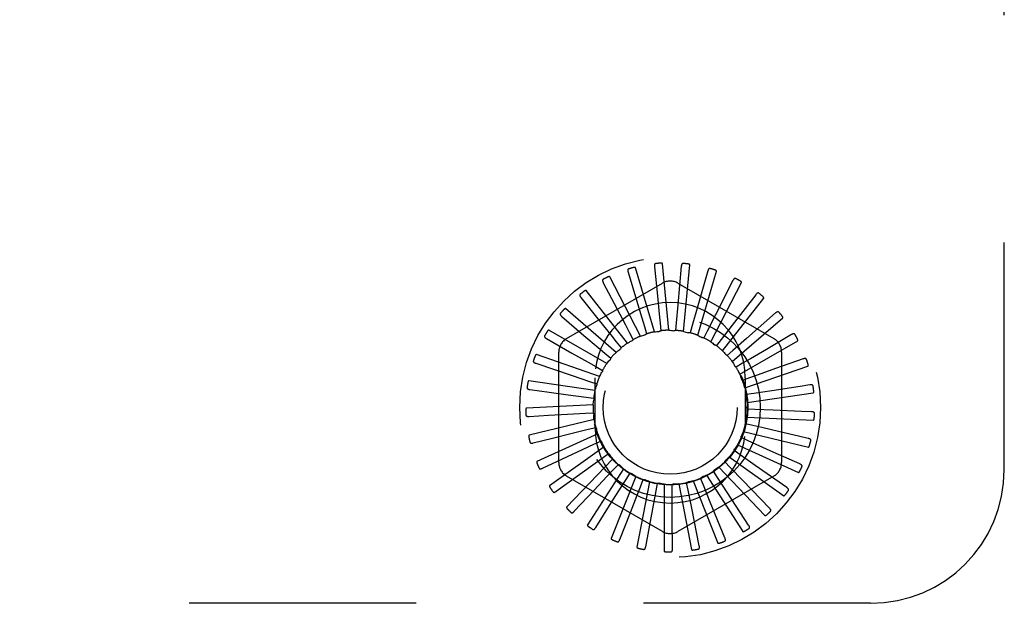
# Model space of a CAD drawing. Header units: inches. Extents: x 0 to 77.3, y 0 to 50.
# Tile 10 of 56: x 6.8 to 8.7, y 30.9 to 32. Entities that reach past the tile are written whole.
import ezdxf

# ---------------------------------------------------------------- set-up
doc = ezdxf.new("R2010")
doc.units = ezdxf.units.IN
doc.header["$LTSCALE"] = 4.25
doc.header["$MEASUREMENT"] = 0
doc.linetypes.add('HIDDEN', pattern=[0.2, 0.1, -0.1])
doc.layers.add('DEFAULT_2', color=8, linetype='HIDDEN')

msp = doc.modelspace()

# ---------------------------------------------------------------- linework, layer by layer
at = {"layer": 'DEFAULT_2', "color": 8, "linetype": 'HIDDEN'}
for p, q in [((8.690646, 31.119388), (8.690646, 32.869388)), ((8.0361, 31.377081), (8.000893, 31.496988)), ((8.036178, 31.498835), (8.041754, 31.444524)), ((8.063355, 31.380121), (8.051476, 31.504524)), ((8.086473, 31.49966), (8.080127, 31.427842)), ((8.090693, 31.377948), (8.102572, 31.502351)), ((8.009913, 31.368938), (7.952649, 31.480015)), ((7.986948, 31.488506), (8.002701, 31.436232)), ((8.136016, 31.490951), (8.116193, 31.421633)), ((8.117125, 31.37064), (8.152333, 31.490547)), ((7.871896, 31.364589), (8.051062, 31.468031)), ((7.940561, 31.469047), (7.965923, 31.420699)), ((8.080229, 31.468031), (8.259396, 31.364589)), ((8.141697, 31.358463), (8.198961, 31.469539)), ((8.183016, 31.473024), (8.150432, 31.40871)), ((7.898696, 31.441161), (7.93275, 31.398487)), ((7.985741, 31.355986), (7.90849, 31.454218)), ((8.16352, 31.341855), (8.240771, 31.440087)), ((8.225773, 31.446526), (8.181606, 31.389541)), ((8.080127, 31.427842), (8.077119, 31.39398)), ((8.116193, 31.421633), (8.106831, 31.388952)), ((7.862865, 31.405856), (7.904379, 31.370398)), ((7.964456, 31.338694), (7.870011, 31.420531)), ((8.150432, 31.40871), (8.135054, 31.378392)), ((8.181806, 31.321417), (8.276251, 31.403254)), ((8.262743, 31.412416), (8.20859, 31.364819)), ((8.01754, 31.38692), (8.021632, 31.37326)), ((8.046992, 31.393295), (8.048426, 31.379108)), ((8.077119, 31.39398), (8.075841, 31.379778)), ((8.106831, 31.388952), (8.102889, 31.375248)), ((8.181606, 31.389541), (8.160769, 31.362681)), ((7.946828, 31.317685), (7.838602, 31.38017)), ((7.989826, 31.375087), (7.99643, 31.362448)), ((8.135054, 31.378392), (8.12859, 31.365682)), ((8.292589, 31.371925), (8.245503, 31.344291)), ((7.834363, 31.364408), (7.881837, 31.337447)), ((7.964853, 31.358222), (7.973729, 31.347062)), ((7.99391, 31.360137), (7.993669, 31.360017)), ((8.160769, 31.362681), (8.152016, 31.351424)), ((8.20859, 31.364819), (8.183045, 31.342387)), ((8.195893, 31.297888), (8.304119, 31.360372)), ((7.933495, 31.293721), (7.8154, 31.334594)), ((7.857312, 31.132446), (7.857312, 31.33933)), ((7.943523, 31.336936), (7.95435, 31.327658)), ((8.183045, 31.342387), (8.17232, 31.332991)), ((8.273979, 31.33933), (8.273979, 31.132446)), ((7.81422, 31.318315), (7.882516, 31.295216)), ((7.926606, 31.311998), (7.938994, 31.304936)), ((8.201079, 31.318245), (8.188769, 31.311047)), ((8.205273, 31.272118), (8.323369, 31.312991)), ((8.314233, 31.326517), (8.262768, 31.308294)), ((7.882516, 31.295216), (7.914715, 31.284309)), ((7.924938, 31.267666), (7.801242, 31.285451)), ((7.914715, 31.284309), (7.928215, 31.27972)), ((7.925146, 31.197388), (7.925146, 31.291388)), ((8.214218, 31.291126), (8.200768, 31.286388)), ((8.206146, 31.291388), (8.206146, 31.197388)), ((8.30855, 31.275061), (8.255603, 31.26707)), ((8.326892, 31.277834), (8.30855, 31.275061)), ((7.803164, 31.269243), (7.839577, 31.264273)), ((7.839577, 31.264273), (7.874598, 31.259486)), ((7.874598, 31.259486), (7.908278, 31.25487)), ((8.221987, 31.26201), (8.207884, 31.259903)), ((8.209606, 31.245039), (8.333303, 31.262824)), ((8.255603, 31.26707), (8.221987, 31.26201)), ((7.921467, 31.240463), (7.79664, 31.234517)), ((7.908278, 31.25487), (7.922403, 31.252919)), ((7.801595, 31.218965), (7.83829, 31.220976)), ((7.83829, 31.220976), (7.873584, 31.222904)), ((7.873584, 31.222904), (7.90753, 31.224745)), ((7.90753, 31.224745), (7.921769, 31.225502)), ((8.224105, 31.23195), (8.209858, 31.23255)), ((8.258072, 31.230557), (8.224105, 31.23195)), ((8.311574, 31.228384), (8.258072, 31.230557)), ((8.33011, 31.227635), (8.311574, 31.228384)), ((7.923207, 31.213094), (7.801761, 31.183632)), ((8.220496, 31.202033), (8.206621, 31.205318)), ((8.208737, 31.217629), (8.333564, 31.211682)), ((7.930095, 31.186549), (7.816419, 31.134635)), ((7.845221, 31.178219), (7.879513, 31.18679)), ((7.879513, 31.18679), (7.912496, 31.195023)), ((7.912496, 31.195023), (7.926335, 31.198461)), ((8.202695, 31.190878), (8.324141, 31.161416)), ((8.30571, 31.181977), (8.270621, 31.190227)), ((8.323769, 31.177734), (8.30571, 31.181977)), ((7.809569, 31.169299), (7.845221, 31.178219)), ((7.892168, 31.152452), (7.922997, 31.166778)), ((7.922997, 31.166778), (7.935935, 31.172772)), ((8.1917, 31.165755), (8.305376, 31.113841)), ((8.211291, 31.173339), (8.198288, 31.179191)), ((7.826799, 31.122039), (7.892168, 31.152452)), ((7.941882, 31.161788), (7.840085, 31.089299)), ((7.938654, 31.14103), (7.950224, 31.149365)), ((8.196821, 31.146906), (8.185161, 31.155113)), ((8.224642, 31.12737), (8.196821, 31.146906)), ((8.308098, 31.129934), (8.258276, 31.152261)), ((7.958142, 31.139704), (7.871903, 31.04926)), ((7.958901, 31.118711), (7.968684, 31.129085)), ((8.177611, 31.123689), (8.167714, 31.133954)), ((8.17615, 31.143166), (8.277946, 31.070677)), ((8.283665, 31.085965), (8.224642, 31.12737)), ((7.852661, 31.078895), (7.896907, 31.110879)), ((7.978287, 31.121097), (7.910724, 31.015967)), ((7.983006, 31.100627), (7.990649, 31.112665)), ((8.133773, 31.108738), (8.201336, 31.003608)), ((8.154354, 31.104527), (8.146579, 31.11648)), ((8.156605, 31.123929), (8.242844, 31.033485)), ((8.201232, 31.09924), (8.177611, 31.123689)), ((8.051062, 31.003745), (7.871896, 31.107187)), ((8.00159, 31.106639), (7.955144, 30.990622)), ((8.027208, 31.096852), (8.003558, 30.974142)), ((8.010098, 31.087432), (8.015325, 31.100698)), ((8.039197, 31.079602), (8.041819, 31.093618)), ((8.054216, 31.09209), (8.054216, 30.967121)), ((8.069252, 31.077421), (8.069174, 31.09168)), ((8.259396, 31.107187), (8.080229, 31.003745)), ((8.081636, 31.092526), (8.105287, 30.969815)), ((8.099177, 31.080967), (8.096402, 31.094954)), ((8.108479, 31.098143), (8.154925, 30.982126)), ((8.12789, 31.090112), (8.122518, 31.103321)), ((8.140733, 31.058636), (8.12789, 31.090112)), ((8.172921, 31.07605), (8.154354, 31.104527)), ((8.251352, 31.047414), (8.201232, 31.09924)), ((7.886221, 31.041424), (7.923615, 31.081204)), ((8.105831, 31.047629), (8.099177, 31.080967)), ((8.212327, 31.015674), (8.172921, 31.07605)), ((7.926266, 31.010982), (7.955456, 31.05712)), ((8.168001, 30.991894), (8.140733, 31.058636)), ((7.971349, 30.988669), (7.991279, 31.039497)), ((8.119975, 30.976933), (8.105831, 31.047629)), ((8.019839, 30.97529), (8.02979, 31.028972)), ((8.069985, 30.971331), (8.069597, 31.025926)), ((8.440646, 30.869388), (4.690646, 30.869388))]:
    msp.add_line(p, q, dxfattribs=at)
for points in [[(8.000893, 31.496988), (8.000813, 31.497141), (8.000702, 31.497268), (8.000555, 31.497366), (8.000382, 31.497441), (8.000193, 31.497497), (7.999988, 31.497536), (7.999775, 31.497561), (7.99955, 31.497575), (7.999316, 31.497578), (7.999073, 31.497572), (7.998821, 31.497558), (7.998561, 31.497535), (7.998294, 31.497505), (7.998019, 31.497467), (7.997735, 31.497422), (7.997442, 31.49737), (7.997133, 31.497308), (7.996822, 31.497241), (7.996526, 31.49717), (7.99624, 31.497096)], [(8.038319, 31.504772), (8.037866, 31.504681), (8.037468, 31.504516), (8.037122, 31.504273), (8.036831, 31.503968), (8.036598, 31.503613), (8.036415, 31.50321), (8.036276, 31.502764), (8.036176, 31.502279), (8.036113, 31.501762), (8.03608, 31.501217), (8.036072, 31.50065), (8.036088, 31.500062), (8.036123, 31.499458), (8.036178, 31.498835)], [(8.051476, 31.504524), (8.051428, 31.504689), (8.051343, 31.504834), (8.051218, 31.504958), (8.051063, 31.505065), (8.050887, 31.505155), (8.050695, 31.505232), (8.05049, 31.505298), (8.050273, 31.505354), (8.050044, 31.505402), (8.049804, 31.505442), (8.049555, 31.505475), (8.049296, 31.505502), (8.049029, 31.505523), (8.048753, 31.505538), (8.048466, 31.505548), (8.048169, 31.505552), (8.047856, 31.50555), (8.047538, 31.505543), (8.047228, 31.505529), (8.046921, 31.50551)], [(8.089702, 31.505085), (8.089239, 31.505081), (8.088815, 31.504995), (8.08843, 31.504821), (8.088086, 31.504576), (8.08779, 31.504272), (8.087534, 31.503912), (8.087313, 31.503499), (8.087124, 31.503042), (8.086963, 31.502546), (8.086828, 31.502017), (8.086713, 31.501462), (8.086618, 31.500882), (8.086537, 31.500282), (8.086473, 31.49966)], [(8.102572, 31.502351), (8.102556, 31.502523), (8.102499, 31.502682), (8.102399, 31.502828), (8.102267, 31.502961), (8.102111, 31.503084), (8.101936, 31.503196), (8.101747, 31.503299), (8.101544, 31.503395), (8.101328, 31.503485), (8.1011, 31.50357), (8.10086, 31.50365), (8.100611, 31.503726), (8.100352, 31.503797), (8.100082, 31.503864), (8.099802, 31.503928), (8.099511, 31.503988), (8.099206, 31.504045), (8.098887, 31.504098), (8.098554, 31.504147), (8.098207, 31.504191)], [(8.140211, 31.495668), (8.139757, 31.495751), (8.139325, 31.495747), (8.138914, 31.495649), (8.13853, 31.495474), (8.138182, 31.495231), (8.137862, 31.494926), (8.137567, 31.494562), (8.137295, 31.494149), (8.137044, 31.493693), (8.136811, 31.493199), (8.136593, 31.492676), (8.136389, 31.492124), (8.136197, 31.49155), (8.136016, 31.490951)], [(7.952649, 31.480015), (7.952543, 31.480151), (7.952409, 31.480254), (7.952246, 31.480322), (7.952062, 31.480363), (7.951866, 31.480382), (7.951658, 31.480382), (7.951443, 31.480366), (7.95122, 31.480337), (7.950989, 31.480296), (7.950751, 31.480244), (7.950507, 31.480182), (7.950256, 31.480111), (7.95, 31.480031), (7.949737, 31.479942), (7.949467, 31.479844), (7.949189, 31.479737), (7.948901, 31.47962), (7.948605, 31.479493), (7.948298, 31.479353), (7.947981, 31.479202)], [(7.987927, 31.494742), (7.987499, 31.494566), (7.987139, 31.494329), (7.986845, 31.494025), (7.986617, 31.49367), (7.986456, 31.493277), (7.986352, 31.492848), (7.9863, 31.492382), (7.986294, 31.491887), (7.98633, 31.491368), (7.9864, 31.490826), (7.9865, 31.490268), (7.986627, 31.489694), (7.986776, 31.489107), (7.986948, 31.488506)], [(8.152333, 31.490547), (8.15235, 31.490719), (8.152325, 31.490886), (8.152254, 31.491048), (8.152149, 31.491205), (8.152019, 31.491354), (8.151869, 31.491497), (8.151703, 31.491634), (8.151521, 31.491767), (8.151326, 31.491897), (8.151118, 31.492023), (8.150898, 31.492147), (8.150667, 31.492268), (8.150427, 31.492387), (8.150175, 31.492504), (8.149912, 31.49262), (8.149637, 31.492734), (8.149343, 31.49285), (8.149046, 31.492961), (8.148758, 31.493061), (8.148476, 31.493154)], [(8.188027, 31.476862), (8.187597, 31.47703), (8.187172, 31.477107), (8.18675, 31.477089), (8.18634, 31.476989), (8.185952, 31.476817), (8.18558, 31.476577), (8.185222, 31.476277), (8.184876, 31.475922), (8.184543, 31.475522), (8.184221, 31.475081), (8.183908, 31.474608), (8.183604, 31.474105), (8.183306, 31.473578), (8.183016, 31.473024)], [(7.940343, 31.475356), (7.939956, 31.475102), (7.939647, 31.474801), (7.939416, 31.474447), (7.93926, 31.474055), (7.939175, 31.473639), (7.939155, 31.473197), (7.939192, 31.47273), (7.93928, 31.472243), (7.939413, 31.471739), (7.939585, 31.471221), (7.939789, 31.470692), (7.940022, 31.470153), (7.940279, 31.469604), (7.940561, 31.469047)], [(8.198961, 31.469539), (8.19901, 31.469705), (8.199017, 31.469874), (8.198978, 31.470047), (8.198905, 31.47022), (8.198806, 31.470391), (8.198685, 31.47056), (8.198548, 31.470726), (8.198395, 31.470891), (8.198228, 31.471055), (8.198047, 31.471219), (8.197855, 31.471382), (8.197651, 31.471545), (8.197437, 31.471707), (8.197212, 31.47187), (8.196976, 31.472033), (8.196728, 31.472197), (8.196466, 31.472364), (8.19619, 31.472531), (8.195898, 31.472701), (8.195591, 31.472871)], [(7.897287, 31.447314), (7.896956, 31.446992), (7.896709, 31.446638), (7.89655, 31.446247), (7.89647, 31.445832), (7.896466, 31.445408), (7.89653, 31.44497), (7.896654, 31.444519), (7.896833, 31.444058), (7.897059, 31.443588), (7.897326, 31.443112), (7.897626, 31.442631), (7.897957, 31.442145), (7.898313, 31.441656), (7.898696, 31.441161)], [(7.90849, 31.454218), (7.908359, 31.454332), (7.908209, 31.454408), (7.908036, 31.454444), (7.907848, 31.454449), (7.907651, 31.454431), (7.907447, 31.454391), (7.907239, 31.454335), (7.907026, 31.454265), (7.906807, 31.454181), (7.906583, 31.454085), (7.906355, 31.453978), (7.906122, 31.45386), (7.905885, 31.453733), (7.905644, 31.453595), (7.905397, 31.453448), (7.905145, 31.453291), (7.90488, 31.453118), (7.904617, 31.45294), (7.904369, 31.452765), (7.90413, 31.452589)], [(8.041754, 31.444524), (8.045284, 31.410036), (8.046992, 31.393295)], [(8.231421, 31.449346), (8.23103, 31.449592), (8.230627, 31.449749), (8.230209, 31.449811), (8.229788, 31.449791), (8.229374, 31.449695), (8.228964, 31.44953), (8.228555, 31.449303), (8.228148, 31.44902), (8.227746, 31.44869), (8.227346, 31.448318), (8.226949, 31.447913), (8.226555, 31.447477), (8.226163, 31.447015), (8.225773, 31.446526)], [(8.240771, 31.440087), (8.24085, 31.440241), (8.240889, 31.440405), (8.240883, 31.440582), (8.240844, 31.440766), (8.240779, 31.440952), (8.240693, 31.441141), (8.24059, 31.441331), (8.240471, 31.441521), (8.240338, 31.441714), (8.240191, 31.441909), (8.240033, 31.442105), (8.239864, 31.442304), (8.239685, 31.442504), (8.239495, 31.442706), (8.239294, 31.442911), (8.239081, 31.443119), (8.238851, 31.443336), (8.238616, 31.443549), (8.238387, 31.443749), (8.238161, 31.443939)], [(8.002701, 31.436232), (8.012694, 31.403036), (8.01754, 31.38692)], [(7.860317, 31.411632), (7.860053, 31.411254), (7.859878, 31.41086), (7.859795, 31.410446), (7.859795, 31.410023), (7.859871, 31.409606), (7.860016, 31.409188), (7.860224, 31.408768), (7.860487, 31.408349), (7.860797, 31.40793), (7.86115, 31.407513), (7.861536, 31.407098), (7.861953, 31.406683), (7.862395, 31.406269), (7.862865, 31.405856)], [(7.870011, 31.420531), (7.869861, 31.420617), (7.869699, 31.420664), (7.869522, 31.420667), (7.869336, 31.420636), (7.869147, 31.420581), (7.868954, 31.420503), (7.86876, 31.420409), (7.868564, 31.420299), (7.868365, 31.420175), (7.868163, 31.420039), (7.867959, 31.41989), (7.867753, 31.419731), (7.867545, 31.419561), (7.867334, 31.419381), (7.86712, 31.41919), (7.866901, 31.418987), (7.866678, 31.418772), (7.86645, 31.418543), (7.866216, 31.418299), (7.865978, 31.418041)], [(7.965923, 31.420699), (7.982018, 31.389994), (7.989826, 31.375087)], [(8.268822, 31.414116), (8.268485, 31.414431), (8.268119, 31.414661), (8.267721, 31.414801), (8.267303, 31.414861), (8.266879, 31.414845), (8.266445, 31.414761), (8.266, 31.414615), (8.265547, 31.414415), (8.265089, 31.414167), (8.264626, 31.413877), (8.26416, 31.413555), (8.263691, 31.413201), (8.263218, 31.412822), (8.262743, 31.412416)], [(8.276251, 31.403254), (8.276358, 31.40339), (8.276427, 31.403544), (8.276455, 31.403719), (8.276451, 31.403907), (8.276423, 31.404102), (8.276374, 31.404304), (8.276308, 31.40451), (8.276228, 31.404719), (8.276134, 31.404934), (8.276027, 31.405153), (8.275909, 31.405376), (8.27578, 31.405603), (8.275642, 31.405833), (8.275494, 31.406067), (8.275335, 31.406307), (8.275165, 31.406552), (8.274984, 31.406803), (8.27479, 31.407062), (8.274581, 31.407329), (8.274357, 31.407604)], [(7.93275, 31.398487), (7.954364, 31.371382), (7.964853, 31.358222)], [(7.830768, 31.369597), (7.83058, 31.369175), (7.830483, 31.368754), (7.83048, 31.368332), (7.83056, 31.367918), (7.830714, 31.367522), (7.830936, 31.367139), (7.831219, 31.366767), (7.831556, 31.366405), (7.831941, 31.366053), (7.832366, 31.36571), (7.832823, 31.365375), (7.833311, 31.365047), (7.833823, 31.364725), (7.834363, 31.364408)], [(7.838602, 31.38017), (7.838439, 31.380227), (7.838271, 31.380242), (7.838096, 31.380211), (7.83792, 31.380146), (7.837744, 31.380055), (7.83757, 31.379943), (7.837397, 31.379814), (7.837225, 31.379669), (7.837053, 31.37951), (7.836881, 31.379337), (7.836709, 31.379153), (7.836537, 31.378957), (7.836365, 31.378751), (7.836192, 31.378534), (7.836017, 31.378306), (7.835841, 31.378065), (7.835663, 31.377812), (7.835482, 31.377544), (7.835298, 31.37726), (7.835112, 31.376959)], [(7.904379, 31.370398), (7.930733, 31.347874), (7.943523, 31.336936)], [(8.009913, 31.368938), (8.01204, 31.369602), (8.014174, 31.370233), (8.016314, 31.370831), (8.018462, 31.371396)], [(8.021632, 31.37326), (8.021185, 31.372829), (8.020701, 31.372444), (8.020175, 31.372101), (8.019621, 31.37181), (8.019052, 31.371575), (8.018462, 31.371396)], [(8.0361, 31.377081), (8.038314, 31.377331), (8.040529, 31.377546), (8.042744, 31.377728), (8.044959, 31.377877)], [(8.048426, 31.379108), (8.047905, 31.378768), (8.047357, 31.378482), (8.046776, 31.378245), (8.046176, 31.378064), (8.045573, 31.377941), (8.044959, 31.377877)], [(8.063355, 31.380121), (8.065576, 31.379947), (8.067792, 31.37974), (8.070001, 31.379499), (8.072205, 31.379226)], [(8.075841, 31.379778), (8.075266, 31.379544), (8.074674, 31.379366), (8.074058, 31.379244), (8.073435, 31.379179), (8.072819, 31.379173), (8.072205, 31.379226)], [(8.090693, 31.377948), (8.092841, 31.377357), (8.094977, 31.376734), (8.097101, 31.37608), (8.099213, 31.375394)], [(8.102889, 31.375248), (8.102279, 31.375127), (8.101664, 31.375065), (8.101036, 31.375061), (8.100412, 31.375115), (8.099806, 31.375226), (8.099213, 31.375394)], [(8.117125, 31.37064), (8.119123, 31.369654), (8.121102, 31.368638), (8.123064, 31.367594), (8.125008, 31.366521)], [(8.12859, 31.365682), (8.127968, 31.365678), (8.127352, 31.365733), (8.126735, 31.365848), (8.126133, 31.36602), (8.125559, 31.366243), (8.125008, 31.36652)], [(8.29888, 31.372443), (8.298609, 31.372817), (8.298293, 31.373112), (8.297928, 31.373325), (8.297529, 31.373463), (8.29711, 31.373528), (8.296668, 31.373527), (8.296203, 31.373468), (8.295721, 31.373357), (8.295224, 31.3732), (8.294715, 31.373003), (8.294196, 31.372775), (8.293668, 31.372516), (8.293133, 31.372234), (8.292589, 31.371925)], [(7.985741, 31.355986), (7.987045, 31.356691), (7.988356, 31.357383), (7.989675, 31.358062), (7.991, 31.358727), (7.992331, 31.359379), (7.993669, 31.360017)], [(7.99643, 31.362448), (7.996102, 31.361978), (7.995735, 31.361539), (7.995326, 31.36113), (7.994883, 31.360757), (7.994412, 31.360427), (7.99391, 31.360137)], [(8.141697, 31.358463), (8.143472, 31.357116), (8.145223, 31.355744), (8.146952, 31.354347), (8.148658, 31.352925)], [(8.152016, 31.351424), (8.151405, 31.351538), (8.150811, 31.351709), (8.150227, 31.351939), (8.149667, 31.352221), (8.149146, 31.352549), (8.148658, 31.352925)], [(8.304119, 31.360372), (8.30425, 31.360486), (8.304347, 31.360624), (8.304408, 31.36079), (8.30444, 31.360975), (8.304449, 31.361173), (8.304439, 31.36138), (8.304413, 31.361594), (8.304374, 31.361815), (8.304322, 31.362044), (8.304259, 31.362279), (8.304185, 31.36252), (8.304102, 31.362768), (8.304009, 31.36302), (8.303908, 31.363278), (8.303797, 31.363543), (8.303677, 31.363816), (8.303547, 31.364097), (8.303406, 31.364388), (8.303252, 31.364687), (8.303086, 31.364997)], [(7.8154, 31.334594), (7.815228, 31.334619), (7.815061, 31.334602), (7.814895, 31.334539), (7.814734, 31.334441), (7.814579, 31.334319), (7.814429, 31.334176), (7.814284, 31.334016), (7.814143, 31.333841), (7.814004, 31.333653), (7.813868, 31.333451), (7.813733, 31.333237), (7.813601, 31.333012), (7.813471, 31.332777), (7.813342, 31.332532), (7.813214, 31.332275), (7.813087, 31.332005), (7.812958, 31.331717), (7.812833, 31.331425), (7.812718, 31.331143), (7.812613, 31.330866)], [(7.881837, 31.337447), (7.911977, 31.320317), (7.926606, 31.311998)], [(7.964456, 31.338694), (7.966183, 31.3401), (7.967929, 31.341479), (7.969694, 31.34283), (7.971478, 31.344153)], [(7.973729, 31.347062), (7.973474, 31.346495), (7.973168, 31.345958), (7.972807, 31.345445), (7.972401, 31.344968), (7.971959, 31.344538), (7.971478, 31.344153)], [(8.16352, 31.341855), (8.165008, 31.340196), (8.166468, 31.338518), (8.167901, 31.336819), (8.169307, 31.3351)], [(8.17232, 31.332991), (8.171742, 31.333218), (8.171191, 31.333498), (8.170661, 31.333834), (8.170165, 31.334217), (8.169716, 31.334638), (8.169307, 31.3351)], [(8.245503, 31.344291), (8.215598, 31.326754), (8.201079, 31.318245)], [(7.809708, 31.32273), (7.809603, 31.32228), (7.809587, 31.321848), (7.809665, 31.321433), (7.809822, 31.321041), (7.810048, 31.320682), (7.810338, 31.320348), (7.810686, 31.320036), (7.811086, 31.319744), (7.81153, 31.319472), (7.812012, 31.319215), (7.812525, 31.318973), (7.813066, 31.318743), (7.81363, 31.318524), (7.81422, 31.318315)], [(7.946828, 31.317685), (7.948258, 31.319394), (7.949712, 31.321078), (7.95119, 31.322739), (7.952691, 31.324375)], [(7.95435, 31.327658), (7.954207, 31.327053), (7.954009, 31.326467), (7.953751, 31.325895), (7.953442, 31.32535), (7.95309, 31.324845), (7.952691, 31.324375)], [(8.181806, 31.321417), (8.182953, 31.319507), (8.184069, 31.317582), (8.185155, 31.315643), (8.18621, 31.313689)], [(8.188769, 31.311047), (8.188245, 31.31138), (8.187756, 31.31176), (8.1873, 31.31219), (8.186885, 31.31266), (8.186523, 31.313158), (8.18621, 31.313689)], [(8.320509, 31.325836), (8.320313, 31.326254), (8.320059, 31.326603), (8.319741, 31.326882), (8.319375, 31.327093), (8.318976, 31.327235), (8.318541, 31.327319), (8.318074, 31.327349), (8.31758, 31.327331), (8.317062, 31.32727), (8.316525, 31.327174), (8.315972, 31.327048), (8.315405, 31.326894), (8.314826, 31.326717), (8.314233, 31.326517)], [(8.323369, 31.312991), (8.323519, 31.313078), (8.32364, 31.313195), (8.323731, 31.313347), (8.323797, 31.313523), (8.323844, 31.313715), (8.323873, 31.313921), (8.323889, 31.314135), (8.323891, 31.31436), (8.323884, 31.314594), (8.323866, 31.314837), (8.32384, 31.315088), (8.323805, 31.315347), (8.323762, 31.315612), (8.323711, 31.315885), (8.323653, 31.316166), (8.323586, 31.316456), (8.32351, 31.316762), (8.323428, 31.317069), (8.323343, 31.317362), (8.323255, 31.317645)], [(7.933495, 31.293721), (7.934576, 31.295669), (7.935685, 31.297598), (7.936821, 31.299508), (7.937986, 31.301399)], [(7.938994, 31.304936), (7.938968, 31.304316), (7.938884, 31.303703), (7.938739, 31.303092), (7.938539, 31.302498), (7.938289, 31.301936), (7.937986, 31.301399)], [(8.195893, 31.297888), (8.196658, 31.295795), (8.19739, 31.293694), (8.198089, 31.291584), (8.198755, 31.289466)], [(8.262768, 31.308294), (8.230085, 31.296733), (8.214218, 31.291126)], [(7.801242, 31.285451), (7.801069, 31.285443), (7.800907, 31.285394), (7.800757, 31.285301), (7.800617, 31.285175), (7.800488, 31.285026), (7.800367, 31.284856), (7.800255, 31.284672), (7.80015, 31.284474), (7.800049, 31.284262), (7.799954, 31.284038), (7.799862, 31.283803), (7.799775, 31.283557), (7.799692, 31.283302), (7.799612, 31.283036), (7.799535, 31.28276), (7.799461, 31.282471), (7.799389, 31.282169), (7.799321, 31.281854), (7.799256, 31.281523), (7.799195, 31.281177)], [(7.924938, 31.267666), (7.925631, 31.269784), (7.926355, 31.271888), (7.927109, 31.273978), (7.927895, 31.276055)], [(7.928215, 31.27972), (7.928307, 31.279105), (7.928341, 31.278487), (7.928314, 31.277861), (7.92823, 31.27724), (7.928091, 31.27664), (7.927895, 31.276055)], [(8.200768, 31.286388), (8.200316, 31.286814), (8.199908, 31.287279), (8.199541, 31.287788), (8.199224, 31.288328), (8.198963, 31.288886), (8.198755, 31.289466)], [(8.332926, 31.275977), (8.332813, 31.276425), (8.332629, 31.276816), (8.33237, 31.27715), (8.332051, 31.277426), (8.331685, 31.277642), (8.331275, 31.277806), (8.330822, 31.277923), (8.330332, 31.277999), (8.329813, 31.278038), (8.329267, 31.278045), (8.328701, 31.278026), (8.328114, 31.277982), (8.327512, 31.277918), (8.326892, 31.277834)], [(7.797898, 31.272724), (7.79788, 31.272262), (7.797946, 31.271836), (7.798101, 31.271443), (7.798329, 31.271088), (7.798619, 31.270778), (7.798967, 31.270505), (7.799369, 31.270264), (7.799816, 31.270053), (7.800304, 31.26987), (7.800826, 31.269709), (7.801375, 31.269568), (7.80195, 31.269445), (7.802545, 31.269336), (7.803164, 31.269243)], [(8.205273, 31.272118), (8.205628, 31.269918), (8.205949, 31.267717), (8.206236, 31.265513), (8.20649, 31.263307)], [(8.207884, 31.259903), (8.20752, 31.260407), (8.207208, 31.260941), (8.206944, 31.26151), (8.206734, 31.2621), (8.206583, 31.262698), (8.20649, 31.263307)], [(8.333303, 31.262824), (8.333467, 31.26288), (8.333608, 31.262972), (8.333726, 31.263104), (8.333825, 31.263264), (8.333907, 31.263444), (8.333974, 31.263641), (8.33403, 31.263849), (8.334076, 31.264069), (8.334112, 31.2643), (8.334141, 31.264542), (8.334162, 31.264793), (8.334177, 31.265054), (8.334185, 31.265322), (8.334187, 31.2656), (8.334183, 31.265887), (8.334173, 31.266185), (8.334156, 31.266494), (8.334133, 31.266816), (8.334101, 31.267153), (8.334062, 31.267502)], [(7.921467, 31.240463), (7.921747, 31.242673), (7.922059, 31.244876), (7.922404, 31.247072), (7.922782, 31.24926)], [(7.922403, 31.252919), (7.92261, 31.252333), (7.92276, 31.251732), (7.922852, 31.251112), (7.922888, 31.250486), (7.922864, 31.249871), (7.922782, 31.24926)], [(8.209606, 31.245039), (8.209538, 31.242812), (8.209437, 31.240589), (8.209302, 31.238371), (8.209133, 31.236157)], [(7.79664, 31.234517), (7.796472, 31.234476), (7.796322, 31.234398), (7.796192, 31.234278), (7.796079, 31.234128), (7.79598, 31.233956), (7.795894, 31.233767), (7.795819, 31.233565), (7.795753, 31.233351), (7.795694, 31.233124), (7.795642, 31.232886), (7.795597, 31.232638), (7.795558, 31.23238), (7.795525, 31.232113), (7.795496, 31.231837), (7.795473, 31.231551), (7.795455, 31.231253), (7.795442, 31.230938), (7.795434, 31.230621), (7.795433, 31.230317), (7.795438, 31.23002)], [(7.795766, 31.221386), (7.795835, 31.22093), (7.795981, 31.220523), (7.796207, 31.220167), (7.796499, 31.219862), (7.796842, 31.219612), (7.797235, 31.21941), (7.797675, 31.219249), (7.798155, 31.219127), (7.798668, 31.219039), (7.799211, 31.21898), (7.799777, 31.218946), (7.800364, 31.218934), (7.80097, 31.21894), (7.801595, 31.218965)], [(7.921769, 31.225502), (7.922083, 31.224966), (7.922343, 31.224405), (7.922552, 31.223813), (7.922705, 31.223205), (7.922798, 31.222597), (7.922833, 31.221981)], [(7.923207, 31.213094), (7.923063, 31.215318), (7.922953, 31.21754), (7.922876, 31.219761), (7.922833, 31.221981)], [(8.209858, 31.23255), (8.209597, 31.233114), (8.209391, 31.233697), (8.20924, 31.234306), (8.209145, 31.234926), (8.20911, 31.23554), (8.209133, 31.236157)], [(8.335683, 31.224669), (8.335656, 31.225131), (8.33555, 31.225549), (8.335359, 31.225926), (8.335097, 31.226258), (8.33478, 31.226539), (8.334407, 31.226777), (8.333985, 31.226979), (8.333519, 31.227146), (8.333016, 31.227283), (8.332481, 31.227393), (8.331921, 31.227481), (8.331338, 31.227549), (8.330734, 31.2276), (8.33011, 31.227635)], [(8.206621, 31.205318), (8.20647, 31.205921), (8.206379, 31.206533), (8.206345, 31.20716), (8.20637, 31.207786), (8.206452, 31.208396), (8.206591, 31.208997)], [(8.208737, 31.217629), (8.208248, 31.215455), (8.207728, 31.213291), (8.207176, 31.211139), (8.206591, 31.208997)], [(8.270621, 31.190227), (8.236876, 31.198172), (8.220496, 31.202033)], [(8.333564, 31.211682), (8.333735, 31.211707), (8.333891, 31.211771), (8.334032, 31.211878), (8.334159, 31.212016), (8.334274, 31.212177), (8.334378, 31.212358), (8.334472, 31.212551), (8.334558, 31.212759), (8.334638, 31.212979), (8.334712, 31.213211), (8.33478, 31.213454), (8.334844, 31.213707), (8.334903, 31.213969), (8.334957, 31.214241), (8.335007, 31.214524), (8.335054, 31.214818), (8.335096, 31.215125), (8.335134, 31.215446), (8.335167, 31.215784), (8.335195, 31.216138)], [(7.801761, 31.183632), (7.801603, 31.18356), (7.801471, 31.183455), (7.801366, 31.183312), (7.801284, 31.183143), (7.801219, 31.182957), (7.80117, 31.182755), (7.801134, 31.182542), (7.80111, 31.182319), (7.801095, 31.182085), (7.80109, 31.181842), (7.801093, 31.181589), (7.801103, 31.181329), (7.80112, 31.181061), (7.801145, 31.180784), (7.801176, 31.180499), (7.801215, 31.180203), (7.80126, 31.179897), (7.801314, 31.179578), (7.801378, 31.179246), (7.80145, 31.178901)], [(7.926335, 31.198461), (7.926744, 31.197994), (7.927106, 31.197492), (7.927423, 31.19695), (7.927688, 31.196383), (7.927895, 31.195803), (7.928046, 31.195205)], [(7.930095, 31.186549), (7.929532, 31.188705), (7.929004, 31.190867), (7.928508, 31.193033), (7.928046, 31.195205)], [(8.198288, 31.179191), (8.198254, 31.179811), (8.19828, 31.18043), (8.198366, 31.181051), (8.198508, 31.181661), (8.198704, 31.182245), (8.198955, 31.182808)], [(8.202695, 31.190878), (8.201804, 31.188836), (8.200884, 31.186811), (8.199934, 31.184801), (8.198955, 31.182808)], [(7.803387, 31.170574), (7.803542, 31.170138), (7.803762, 31.169767), (7.804052, 31.169459), (7.804396, 31.169215), (7.80478, 31.169035), (7.805204, 31.16891), (7.805666, 31.168836), (7.806161, 31.168807), (7.806681, 31.168818), (7.807225, 31.168863), (7.807787, 31.168936), (7.808367, 31.169035), (7.80896, 31.169156), (7.809569, 31.169299)], [(7.935935, 31.172772), (7.936426, 31.172391), (7.936876, 31.171967), (7.93729, 31.171495), (7.937657, 31.170988), (7.93797, 31.170458), (7.938232, 31.169899)], [(7.941882, 31.161788), (7.940922, 31.163798), (7.939993, 31.16582), (7.939097, 31.167854), (7.938232, 31.169899)], [(8.1917, 31.165755), (8.190439, 31.163918), (8.189152, 31.162103), (8.187839, 31.16031), (8.186501, 31.158539)], [(8.258276, 31.152261), (8.226644, 31.166448), (8.211291, 31.173339)], [(8.328679, 31.173768), (8.328741, 31.174226), (8.328716, 31.174657), (8.328599, 31.175063), (8.328406, 31.175438), (8.328147, 31.175774), (8.327826, 31.176079), (8.32745, 31.176356), (8.327024, 31.176609), (8.326556, 31.176838), (8.326052, 31.177047), (8.325518, 31.17724), (8.324958, 31.177417), (8.324375, 31.177582), (8.323769, 31.177734)], [(8.324141, 31.161416), (8.324314, 31.161408), (8.32448, 31.161441), (8.324638, 31.161519), (8.324789, 31.161631), (8.324932, 31.161768), (8.325068, 31.161925), (8.325197, 31.162097), (8.325321, 31.162285), (8.325441, 31.162486), (8.325558, 31.1627), (8.325671, 31.162925), (8.325781, 31.163162), (8.325889, 31.163408), (8.325994, 31.163665), (8.326096, 31.163933), (8.326198, 31.164213), (8.326299, 31.164512), (8.326396, 31.164814), (8.326482, 31.165105), (8.326561, 31.165389)], [(7.950224, 31.149365), (7.950778, 31.149084), (7.9513, 31.148753), (7.951796, 31.148367), (7.952253, 31.147939), (7.95266, 31.147477), (7.953023, 31.146978)], [(7.958142, 31.139704), (7.956819, 31.141497), (7.955524, 31.143307), (7.954259, 31.145134), (7.953023, 31.146978)], [(8.185161, 31.155113), (8.185245, 31.155729), (8.185387, 31.156331), (8.185589, 31.156925), (8.185845, 31.157497), (8.186148, 31.158033), (8.186501, 31.158539)], [(7.816419, 31.134635), (7.816278, 31.134535), (7.816168, 31.134407), (7.816092, 31.134247), (7.816043, 31.134066), (7.816015, 31.13387), (7.816005, 31.133662), (7.81601, 31.133447), (7.816029, 31.133223), (7.816059, 31.132991), (7.816099, 31.132751), (7.816149, 31.132503), (7.816209, 31.132249), (7.816277, 31.13199), (7.816353, 31.131723), (7.816438, 31.131448), (7.816532, 31.131166), (7.816635, 31.130873), (7.816748, 31.130571), (7.816873, 31.130256), (7.81701, 31.12993)], [(7.896907, 31.110879), (7.92501, 31.13118), (7.938654, 31.14103)], [(7.968684, 31.129085), (7.969286, 31.128911), (7.969861, 31.128685), (7.970414, 31.128405), (7.970938, 31.128075), (7.971427, 31.127697), (7.971884, 31.127271)], [(7.978287, 31.121097), (7.976649, 31.122607), (7.975035, 31.124139), (7.973447, 31.125694), (7.971884, 31.127271)], [(8.167714, 31.133954), (8.167914, 31.134543), (8.168167, 31.135107), (8.168478, 31.135652), (8.168837, 31.136166), (8.169236, 31.136635), (8.169678, 31.137065)], [(8.17615, 31.143166), (8.174564, 31.141602), (8.172956, 31.140063), (8.171328, 31.138551), (8.169678, 31.137065)], [(8.31217, 31.12511), (8.312317, 31.125549), (8.312374, 31.125977), (8.312336, 31.126398), (8.312217, 31.126802), (8.312026, 31.127181), (8.311769, 31.127541), (8.311452, 31.127885), (8.311082, 31.128214), (8.310666, 31.128527), (8.31021, 31.128828), (8.309723, 31.129118), (8.309206, 31.129398), (8.308665, 31.129671), (8.308098, 31.129934)], [(7.820487, 31.122121), (7.820722, 31.121723), (7.821008, 31.1214), (7.821351, 31.121153), (7.821735, 31.120978), (7.822146, 31.120873), (7.822586, 31.120832), (7.823054, 31.120847), (7.823545, 31.120911), (7.824054, 31.12102), (7.82458, 31.121168), (7.825118, 31.121346), (7.825668, 31.121553), (7.826228, 31.121784), (7.826799, 31.122039)], [(7.923615, 31.081204), (7.947367, 31.106456), (7.958901, 31.118711)], [(7.990649, 31.112665), (7.991268, 31.11261), (7.991876, 31.112496), (7.992479, 31.112323), (7.993063, 31.112095), (7.993613, 31.111818), (7.994135, 31.11149)], [(8.00159, 31.106639), (7.999696, 31.107811), (7.997822, 31.109011), (7.995968, 31.110237), (7.994135, 31.11149)], [(8.133773, 31.108738), (8.131719, 31.107875), (8.129655, 31.107044), (8.127581, 31.106245), (8.125497, 31.105479)], [(8.146579, 31.11648), (8.146886, 31.11702), (8.147242, 31.117526), (8.14765, 31.118002), (8.1481, 31.118439), (8.14858, 31.118824), (8.149096, 31.119162)], [(8.156605, 31.123929), (8.154754, 31.122694), (8.152885, 31.121488), (8.150999, 31.120311), (8.149096, 31.119162)], [(8.305376, 31.113841), (8.305544, 31.1138), (8.305713, 31.113801), (8.305883, 31.113848), (8.306053, 31.11393), (8.306219, 31.114037), (8.306382, 31.114166), (8.306542, 31.11431), (8.306699, 31.114471), (8.306855, 31.114646), (8.30701, 31.114834), (8.307164, 31.115034), (8.307317, 31.115245), (8.307469, 31.115466), (8.30762, 31.115699), (8.307772, 31.115943), (8.307925, 31.116199), (8.308078, 31.116468), (8.308233, 31.116752), (8.308388, 31.117051), (8.308543, 31.117365)], [(7.955456, 31.05712), (7.974, 31.086411), (7.983006, 31.100627)], [(8.015325, 31.100698), (8.015943, 31.100761), (8.016561, 31.100765), (8.017186, 31.100709), (8.017802, 31.100596), (8.018395, 31.100428), (8.01897, 31.100204)], [(8.027208, 31.096852), (8.025126, 31.097645), (8.023059, 31.098468), (8.021007, 31.099321), (8.01897, 31.100204)], [(8.041819, 31.093618), (8.042414, 31.093797), (8.04302, 31.093918), (8.043645, 31.093981), (8.044271, 31.093986), (8.044885, 31.093933), (8.045491, 31.093823)], [(8.054216, 31.09209), (8.052021, 31.092475), (8.049835, 31.092891), (8.047659, 31.093341), (8.045491, 31.093822)], [(8.069174, 31.09168), (8.069724, 31.091968), (8.070297, 31.092201), (8.070898, 31.092381), (8.071513, 31.092505), (8.072125, 31.09257), (8.072742, 31.092576)], [(8.081636, 31.092526), (8.079408, 31.092488), (8.077183, 31.092483), (8.074961, 31.092513), (8.072742, 31.092576)], [(8.096402, 31.094954), (8.096888, 31.095341), (8.097406, 31.095678), (8.097962, 31.095969), (8.098542, 31.096207), (8.099131, 31.096386), (8.099735, 31.096508)], [(8.108479, 31.098143), (8.106298, 31.097684), (8.104114, 31.097258), (8.101927, 31.096867), (8.099735, 31.096508)], [(8.122518, 31.103321), (8.122922, 31.103793), (8.123367, 31.104223), (8.123858, 31.104613), (8.124382, 31.104957), (8.124927, 31.105244), (8.125497, 31.105479)], [(7.840085, 31.089299), (7.839965, 31.089174), (7.839882, 31.089027), (7.839838, 31.088856), (7.839823, 31.088668), (7.839833, 31.088471), (7.839863, 31.088265), (7.839908, 31.088054), (7.839969, 31.087838), (7.840042, 31.087616), (7.840128, 31.087388), (7.840224, 31.087154), (7.84033, 31.086916), (7.840446, 31.086674), (7.840572, 31.086426), (7.840707, 31.086173), (7.840852, 31.085913), (7.841012, 31.085641), (7.841177, 31.08537), (7.841341, 31.085113), (7.841505, 31.084866)], [(7.846448, 31.077781), (7.846754, 31.077434), (7.847096, 31.077171), (7.847479, 31.076993), (7.847889, 31.076894), (7.848313, 31.076869), (7.848753, 31.076912), (7.84921, 31.077015), (7.849679, 31.077171), (7.850159, 31.077375), (7.850647, 31.077619), (7.851142, 31.077896), (7.851643, 31.078203), (7.852149, 31.078536), (7.852661, 31.078895)], [(7.991279, 31.039497), (8.003945, 31.071768), (8.010098, 31.087432)], [(8.02979, 31.028972), (8.03612, 31.063057), (8.039197, 31.079602)], [(8.069597, 31.025926), (8.069362, 31.060592), (8.069252, 31.077421)], [(8.277946, 31.070677), (8.278104, 31.070605), (8.27827, 31.070575), (8.278446, 31.070589), (8.278628, 31.070637), (8.278811, 31.07071), (8.278996, 31.070806), (8.27918, 31.070918), (8.279365, 31.071046), (8.279551, 31.071188), (8.279738, 31.071343), (8.279927, 31.07151), (8.280118, 31.071689), (8.280309, 31.071877), (8.280502, 31.072077), (8.280697, 31.072287), (8.280895, 31.07251), (8.2811, 31.07275), (8.281302, 31.072995), (8.281492, 31.073233), (8.281671, 31.07347)], [(8.28675, 31.080458), (8.286977, 31.08086), (8.287114, 31.081269), (8.287157, 31.08169), (8.287116, 31.08211), (8.287001, 31.082518), (8.286817, 31.08292), (8.28657, 31.083318), (8.286269, 31.083711), (8.28592, 31.084097), (8.285529, 31.084479), (8.285106, 31.084856), (8.284651, 31.085229), (8.284172, 31.085598), (8.283665, 31.085965)], [(7.871903, 31.04926), (7.87181, 31.049115), (7.871756, 31.048955), (7.871744, 31.048778), (7.871766, 31.048591), (7.871812, 31.048399), (7.871881, 31.048203), (7.871965, 31.048005), (7.872066, 31.047804), (7.87218, 31.047599), (7.872307, 31.047392), (7.872445, 31.047181), (7.872595, 31.046967), (7.872755, 31.046751), (7.872925, 31.046532), (7.873105, 31.046309), (7.873298, 31.046081), (7.873502, 31.045847), (7.873719, 31.045609), (7.873951, 31.045364), (7.874197, 31.045114)], [(7.880331, 31.039154), (7.880697, 31.038872), (7.881083, 31.038678), (7.881493, 31.038576), (7.881914, 31.038556), (7.882335, 31.038612), (7.882759, 31.038738), (7.883188, 31.038925), (7.883619, 31.039168), (7.884052, 31.039458), (7.884485, 31.03979), (7.884918, 31.040156), (7.885352, 31.040552), (7.885786, 31.040975), (7.886221, 31.041424)], [(8.242844, 31.033485), (8.242984, 31.033384), (8.243141, 31.033323), (8.243317, 31.033303), (8.243505, 31.033316), (8.243699, 31.033353), (8.243898, 31.033412), (8.2441, 31.033487), (8.244306, 31.033578), (8.244516, 31.033682), (8.244729, 31.033799), (8.244946, 31.033927), (8.245167, 31.034067), (8.24539, 31.034216), (8.245617, 31.034375), (8.245849, 31.034545), (8.246086, 31.034726), (8.246328, 31.034919), (8.246577, 31.035125), (8.246833, 31.035346), (8.247095, 31.035581)], [(8.253339, 31.041422), (8.253639, 31.041774), (8.25385, 31.04215), (8.253972, 31.042555), (8.254011, 31.042975), (8.253975, 31.043398), (8.253871, 31.043828), (8.253704, 31.044265), (8.253482, 31.044707), (8.253212, 31.045153), (8.252901, 31.045602), (8.252557, 31.046052), (8.252181, 31.046504), (8.25178, 31.046958), (8.251352, 31.047414)], [(7.910724, 31.015967), (7.91066, 31.015806), (7.910637, 31.015639), (7.910659, 31.015464), (7.910716, 31.015284), (7.910798, 31.015104), (7.910902, 31.014924), (7.911023, 31.014746), (7.911159, 31.014568), (7.91131, 31.014388), (7.911474, 31.014208), (7.91165, 31.014027), (7.911837, 31.013846), (7.912035, 31.013664), (7.912243, 31.013481), (7.912463, 31.013296), (7.912695, 31.013109), (7.912944, 31.012915), (7.913198, 31.012725), (7.913445, 31.012548), (7.913689, 31.01238)], [(7.920912, 31.007638), (7.921325, 31.00743), (7.92174, 31.007313), (7.922162, 31.007291), (7.92258, 31.007351), (7.922982, 31.007486), (7.923375, 31.007689), (7.923761, 31.007954), (7.924138, 31.008274), (7.924508, 31.008641), (7.924871, 31.009049), (7.925227, 31.00949), (7.925578, 31.009962), (7.925924, 31.010458), (7.926266, 31.010982)], [(8.201336, 31.003608), (8.201455, 31.003482), (8.201598, 31.003392), (8.201767, 31.003339), (8.201954, 31.003316), (8.202151, 31.003316), (8.202358, 31.003336), (8.202571, 31.003372), (8.20279, 31.003422), (8.203015, 31.003485), (8.203247, 31.003559), (8.203485, 31.003644), (8.203728, 31.003739), (8.203975, 31.003843), (8.204229, 31.003957), (8.204488, 31.00408), (8.204755, 31.004213), (8.205029, 31.004356), (8.205313, 31.004512), (8.205607, 31.004681), (8.205911, 31.004863)], [(8.213144, 31.009415), (8.213505, 31.009704), (8.213784, 31.010034), (8.21398, 31.010408), (8.214098, 31.010813), (8.214143, 31.011235), (8.214122, 31.011677), (8.214041, 31.012138), (8.213906, 31.012614), (8.213726, 31.013103), (8.213505, 31.013602), (8.213252, 31.01411), (8.212969, 31.014625), (8.212661, 31.015146), (8.212327, 31.015674)], [(7.955144, 30.990622), (7.955111, 30.990452), (7.95512, 30.990284), (7.955175, 30.990115), (7.955265, 30.98995), (7.95538, 30.989789), (7.955516, 30.989632), (7.955668, 30.98948), (7.955836, 30.98933), (7.956018, 30.989183), (7.956213, 30.989037), (7.95642, 30.988893), (7.956639, 30.98875), (7.956867, 30.988609), (7.957106, 30.988469), (7.957357, 30.988328), (7.95762, 30.988188), (7.957896, 30.988048), (7.958187, 30.987907), (7.958495, 30.987766), (7.958818, 30.987624)], [(7.966724, 30.984372), (7.967169, 30.984246), (7.967599, 30.984209), (7.968017, 30.984267), (7.968416, 30.984406), (7.968786, 30.984614), (7.969133, 30.984888), (7.969462, 30.985221), (7.969772, 30.985607), (7.970065, 30.986037), (7.970344, 30.986506), (7.970611, 30.987007), (7.970866, 30.987536), (7.971112, 30.98809), (7.971349, 30.988669)], [(8.154925, 30.982126), (8.155018, 30.98198), (8.155141, 30.981864), (8.155297, 30.981781), (8.155476, 30.981723), (8.15567, 30.981685), (8.155877, 30.981666), (8.156092, 30.981661), (8.156317, 30.981669), (8.15655, 30.981687), (8.156792, 30.981716), (8.157042, 30.981755), (8.157298, 30.981802), (8.157561, 30.981858), (8.157831, 30.981921), (8.158109, 30.981993), (8.158396, 30.982073), (8.158698, 30.982164), (8.159001, 30.982261), (8.159288, 30.982359), (8.159565, 30.98246)], [(8.167619, 30.985594), (8.168027, 30.985809), (8.168364, 30.98608), (8.168627, 30.98641), (8.16882, 30.986785), (8.168944, 30.987191), (8.169006, 30.987629), (8.169014, 30.988097), (8.168972, 30.98859), (8.168888, 30.989104), (8.168766, 30.989636), (8.168613, 30.990182), (8.168432, 30.990742), (8.168229, 30.991312), (8.168001, 30.991894)], [(8.003558, 30.974142), (8.003558, 30.973969), (8.003599, 30.973805), (8.003685, 30.97365), (8.003804, 30.973505), (8.003947, 30.973368), (8.00411, 30.97324), (8.004289, 30.973119), (8.004482, 30.973004), (8.004688, 30.972894), (8.004908, 30.972788), (8.005138, 30.972685), (8.00538, 30.972586), (8.005631, 30.972491), (8.005892, 30.972399), (8.006165, 30.972308), (8.00645, 30.972221), (8.006748, 30.972135), (8.00706, 30.972052), (8.007388, 30.971971), (8.007732, 30.971894)], [(8.016112, 30.970196), (8.016572, 30.970157), (8.017001, 30.970202), (8.017401, 30.970338), (8.017766, 30.970549), (8.01809, 30.970824), (8.018379, 30.971158), (8.018639, 30.971548), (8.01887, 30.971985), (8.019077, 30.972464), (8.019262, 30.972977), (8.019429, 30.973519), (8.019579, 30.974087), (8.019717, 30.974677), (8.019839, 30.97529)], [(8.054216, 30.967121), (8.054248, 30.966952), (8.054319, 30.966799), (8.054432, 30.966664), (8.054576, 30.966544), (8.054742, 30.966437), (8.054926, 30.966342), (8.055124, 30.966257), (8.055334, 30.966181), (8.055558, 30.966112), (8.055792, 30.966049), (8.056037, 30.965992), (8.056292, 30.96594), (8.056556, 30.965894), (8.056829, 30.965853), (8.057113, 30.965816), (8.057409, 30.965784), (8.057723, 30.965755), (8.058037, 30.965733), (8.058332, 30.965717), (8.058615, 30.965708)], [(8.067289, 30.965623), (8.067749, 30.965671), (8.068162, 30.965797), (8.068529, 30.966007), (8.068847, 30.966283), (8.069113, 30.966614), (8.069334, 30.966997), (8.069515, 30.967429), (8.06966, 30.967902), (8.069772, 30.968411), (8.069857, 30.96895), (8.069918, 30.969514), (8.069958, 30.9701), (8.069981, 30.970705), (8.069985, 30.971331)], [(8.105287, 30.969815), (8.105351, 30.969655), (8.10545, 30.969518), (8.105587, 30.969406), (8.105752, 30.969315), (8.105935, 30.969242), (8.106135, 30.969184), (8.106345, 30.969138), (8.106567, 30.969103), (8.1068, 30.969077), (8.107043, 30.96906), (8.107295, 30.969051), (8.107556, 30.969049), (8.107824, 30.969053), (8.108102, 30.969065), (8.108388, 30.969082), (8.108685, 30.969107), (8.108994, 30.969138), (8.109314, 30.969176), (8.109648, 30.969224), (8.109994, 30.969279)], [(8.118407, 30.970818), (8.118849, 30.970953), (8.119231, 30.971154), (8.119552, 30.971429), (8.119813, 30.971761), (8.120011, 30.972136), (8.120155, 30.972554), (8.120251, 30.973013), (8.120304, 30.973505), (8.120318, 30.974025), (8.120299, 30.974571), (8.120252, 30.975136), (8.120181, 30.975719), (8.120089, 30.976318), (8.119975, 30.976933)]]:
    msp.add_lwpolyline(points, dxfattribs=at)
for radius in [0.28125, 0.1685, 0.14525, 0.12525]:
    msp.add_circle((8.065646, 31.235888), radius, dxfattribs=at)
for centre, radius, start, end in [((8.065646, 31.235888), 0.27027, 104.880292, 106.711913), ((8.065646, 31.235888), 0.27027, 93.972746, 95.803132), ((8.065646, 31.235888), 0.27027, 83.080423, 84.893519), ((8.065646, 31.235888), 0.27027, 72.153276, 73.98476), ((8.065646, 31.235888), 0.27027, 115.808058, 117.621099), ((8.065646, 31.235888), 0.27027, 61.262711, 63.075659), ((8.065646, 31.442772), 0.029167, 60, 120), ((8.065646, 31.235888), 0.27027, 126.698632, 128.530233), ((8.065646, 31.235888), 0.27027, 50.334615, 52.166451), ((8.065646, 31.291388), 0.1405, 0, 180), ((8.065646, 31.235888), 0.27027, 137.626479, 139.439202), ((8.065646, 31.235888), 0.27027, 39.445696, 41.25754), ((8.065646, 31.235888), 0.27027, 148.536238, 150.348441), ((8.065646, 31.235888), 0.144251, 112.728009, 118.674256), ((8.065646, 31.235888), 0.144251, 101.818918, 107.765165), ((8.065646, 31.235888), 0.144251, 90.909827, 96.856074), ((8.065646, 31.235888), 0.144251, 80.000736, 85.946983), ((8.065646, 31.235888), 0.144251, 69.091645, 75.037892), ((8.065646, 31.235888), 0.27027, 28.535285, 30.348303), ((7.886479, 31.33933), 0.029167, 120, 180), ((8.065646, 31.235888), 0.144251, 123.6371, 129.583347), ((8.065646, 31.235888), 0.144251, 58.182554, 64.128801), ((8.065646, 31.235888), 0.144251, 47.273463, 53.21971), ((8.244812, 31.33933), 0.029167, 0, 60), ((8.065646, 31.235888), 0.27027, 159.425912, 161.257378), ((8.065646, 31.235888), 0.144251, 134.546191, 140.492437), ((8.065646, 31.235888), 0.144251, 36.364372, 42.310619), ((8.065646, 31.235888), 0.144251, 145.455282, 151.401528), ((8.065646, 31.235888), 0.144251, 25.455282, 31.401528), ((8.065646, 31.235888), 0.27027, 17.607887, 19.439281), ((8.065646, 31.235888), 0.144251, 156.364372, 162.310619), ((8.065646, 31.235888), 0.27027, 170.353433, 172.16654), ((8.065646, 31.235888), 0.144251, 14.546191, 20.492437), ((8.065646, 31.235888), 0.27027, 6.717386, 8.530218), ((8.065646, 31.235888), 0.144251, 167.273463, 173.21971), ((8.065646, 31.235888), 0.144251, 3.6371, 9.583347), ((8.065646, 31.235888), 0.144251, 178.182554, 184.128801), ((8.065646, 31.235888), 0.27027, 181.24396, 183.075702), ((8.065646, 31.235888), 0.144251, 352.728009, 358.674256), ((8.065646, 31.235888), 0.27027, 355.809474, 357.620993), ((8.065646, 31.235888), 0.144251, 189.091645, 195.037892), ((8.065646, 31.235888), 0.144251, 341.818918, 347.765165), ((8.065646, 31.197388), 0.1405, 180, 360), ((8.065646, 31.235888), 0.144251, 200.000736, 205.946983), ((8.065646, 31.235888), 0.27027, 192.172157, 193.984638), ((8.065646, 31.235888), 0.144251, 330.909827, 336.856074), ((8.065646, 31.235888), 0.27027, 344.879826, 346.712086), ((8.065646, 31.235888), 0.144251, 210.909827, 216.856074), ((8.065646, 31.235888), 0.144251, 320.000736, 325.946983), ((8.065646, 31.235888), 0.27027, 203.081511, 204.893888), ((7.886479, 31.132446), 0.029167, 180, 240), ((8.065646, 31.235888), 0.144251, 221.818918, 227.765165), ((8.065646, 31.235888), 0.144251, 309.091645, 315.037892), ((8.244812, 31.132446), 0.029167, 300, 360), ((8.065646, 31.235888), 0.144251, 232.728009, 238.674256), ((8.065646, 31.235888), 0.144251, 298.182554, 304.128801), ((8.065646, 31.235888), 0.27027, 333.989761, 335.802861), ((8.440646, 31.119388), 0.25, 270, 360), ((8.065646, 31.235888), 0.144251, 243.6371, 249.583347), ((8.065646, 31.235888), 0.144251, 254.546191, 260.492437), ((8.065646, 31.235888), 0.144251, 265.455282, 271.401528), ((8.065646, 31.235888), 0.144251, 276.364372, 282.310619), ((8.065646, 31.235888), 0.144251, 287.273463, 293.21971), ((8.065646, 31.235888), 0.27027, 213.971477, 215.802847), ((8.065646, 31.235888), 0.27027, 323.06246, 324.893799), ((8.065646, 31.235888), 0.27027, 224.898839, 226.711979), ((8.065646, 31.235888), 0.27027, 312.172081, 313.984776), ((8.065646, 31.235888), 0.27027, 235.789265, 237.621167), ((8.065646, 31.029004), 0.029167, 240, 300), ((8.065646, 31.235888), 0.27027, 301.263694, 303.075539), ((8.065646, 31.235888), 0.27027, 246.717895, 248.530087), ((8.065646, 31.235888), 0.27027, 290.334552, 292.166628), ((8.065646, 31.235888), 0.27027, 257.62679, 259.439333), ((8.065646, 31.235888), 0.27027, 268.509346, 270.348348), ((8.065646, 31.235888), 0.27027, 279.44428, 281.25742)]:
    msp.add_arc(centre, radius, start, end, dxfattribs=at)

doc.saveas('drawing.dxf')
